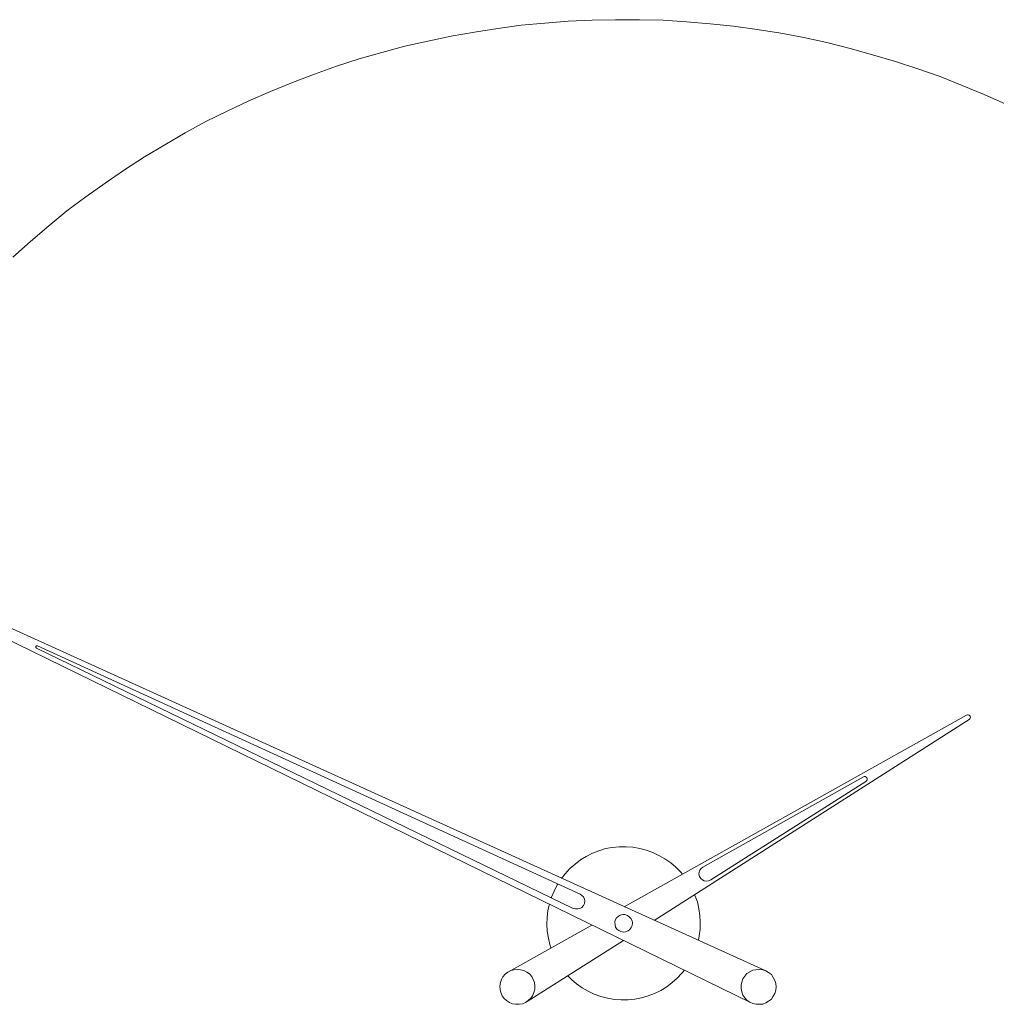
# Model space of a CAD drawing. Header units: inches. Extents: x 58.5 to 139.2, y -176 to -118.2.
# Tile 3 of 4: x 78.9 to 109.5, y -150.3 to -119.5. Entities that reach past the tile are written whole.
import ezdxf

# ---------------------------------------------------------------- set-up
doc = ezdxf.new("R2010")
doc.units = ezdxf.units.IN
doc.header["$MEASUREMENT"] = 0
doc.linetypes.add('AI-Linetype-1', pattern=[2.838445, 1.419222, -1.419222])
doc.layers.add('Capa 1', color=7, linetype='Continuous')

msp = doc.modelspace()

# ---------------------------------------------------------------- linework, layer by layer
at = {"layer": 'Capa 1', "color": 252, "linetype": 'AI-Linetype-1', "lineweight": 5}
for points in [[(109.747, -122.12), (109.07, -121.819), (108.383, -121.53), (107.696, -121.258), (106.999, -121.016), (106.303, -120.784), (105.587, -120.572), (104.881, -120.378), (104.155, -120.193), (103.44, -120.039), (102.714, -119.904), (101.978, -119.788), (101.243, -119.681), (100.508, -119.604), (99.773, -119.546), (99.038, -119.497), (98.302, -119.478), (97.557, -119.478), (96.822, -119.488), (96.076, -119.526), (95.342, -119.584), (94.606, -119.652), (93.871, -119.749), (93.145, -119.865), (92.42, -119.991), (91.694, -120.145), (90.968, -120.309), (90.253, -120.504), (89.546, -120.706)], [(89.546, -120.706), (88.84, -120.93), (88.144, -121.181), (87.457, -121.441), (86.77, -121.722), (86.092, -122.013), (85.424, -122.332), (84.757, -122.661), (84.109, -123.019), (83.471, -123.386), (82.832, -123.764), (82.213, -124.17), (81.603, -124.587), (81.003, -125.012), (80.413, -125.457), (79.842, -125.921), (79.271, -126.406), (78.72, -126.898)]]:
    msp.add_lwpolyline(points, dxfattribs=at)
at = {"layer": 'Capa 1', "color": 250, "lineweight": 5}
for points in [[(102.23, -149.199), (72.364, -135.644)], [(72.296, -135.79), (101.766, -150.195)], [(79.465, -139.118), (79.455, -139.108), (79.445, -139.099), (79.445, -139.089), (79.445, -139.069), (79.455, -139.06), (79.465, -139.051), (79.484, -139.051), (79.494, -139.051)], [(96.445, -146.809), (79.494, -139.051)], [(79.465, -139.118), (96.232, -147.254)], [(108.519, -141.217), (97.828, -147.206)], [(108.519, -141.217), (108.548, -141.207), (108.577, -141.207), (108.606, -141.217), (108.635, -141.247), (108.645, -141.275), (108.635, -141.304), (108.626, -141.333), (108.606, -141.353)], [(98.766, -147.632), (108.606, -141.353)], [(105.297, -143.142), (100.285, -145.967)], [(100.528, -146.364), (105.375, -143.288)], [(105.297, -143.142), (105.326, -143.132), (105.355, -143.132), (105.384, -143.152), (105.403, -143.172), (105.413, -143.201), (105.413, -143.23), (105.403, -143.258), (105.375, -143.288)], [(98.099, -145.339), (97.886, -145.329), (97.664, -145.329), (97.451, -145.348), (97.238, -145.387), (97.034, -145.454), (96.831, -145.532), (96.638, -145.63), (96.454, -145.735), (96.29, -145.871), (96.125, -146.006), (95.98, -146.171), (95.864, -146.316)], [(99.647, -146.19), (99.589, -146.122), (99.434, -145.967), (99.279, -145.832), (99.095, -145.706), (98.911, -145.6), (98.719, -145.504), (98.515, -145.435), (98.311, -145.378), (98.099, -145.339)], [(100.528, -146.364), (100.46, -146.393), (100.392, -146.403), (100.324, -146.393), (100.266, -146.364), (100.218, -146.316), (100.179, -146.258), (100.16, -146.19), (100.169, -146.122), (100.189, -146.064), (100.228, -146.006), (100.285, -145.967)], [(95.748, -146.49), (95.729, -146.519), (95.632, -146.712), (95.555, -146.906), (95.545, -146.916)], [(96.445, -146.809), (96.503, -146.848), (96.551, -146.896), (96.58, -146.964), (96.59, -147.032), (96.58, -147.099), (96.551, -147.167), (96.503, -147.225), (96.435, -147.254), (96.367, -147.274), (96.299, -147.274), (96.232, -147.254)], [(100.141, -148.251), (100.169, -148.115), (100.199, -147.902), (100.199, -147.69), (100.189, -147.477), (100.16, -147.264), (100.111, -147.052), (100.034, -146.848), (100.024, -146.819)], [(95.487, -147.119), (95.438, -147.322), (95.419, -147.535), (95.409, -147.747), (95.419, -147.97), (95.458, -148.183), (95.506, -148.386), (95.535, -148.493)], [(97.924, -147.477), (97.847, -147.448), (97.78, -147.448), (97.702, -147.467), (97.634, -147.506), (97.587, -147.554), (97.547, -147.622), (97.528, -147.69), (97.538, -147.767), (97.557, -147.844), (97.596, -147.902), (97.654, -147.951), (97.722, -147.979), (97.799, -148), (97.867, -147.99), (97.944, -147.961), (98.002, -147.912), (98.041, -147.854), (98.07, -147.787), (98.079, -147.709), (98.07, -147.641), (98.031, -147.574), (97.983, -147.516), (97.924, -147.477)], [(96.812, -147.777), (94.23, -149.228)], [(94.79, -150.167), (97.804, -148.259)], [(93.948, -149.789), (93.967, -149.886), (94.016, -149.983), (94.074, -150.069), (94.152, -150.138), (94.239, -150.195), (94.335, -150.234), (94.432, -150.253), (94.538, -150.253), (94.645, -150.234), (94.742, -150.195), (94.829, -150.138), (94.906, -150.06), (94.964, -149.983), (95.003, -149.886), (95.032, -149.779), (95.032, -149.682), (95.022, -149.576), (94.984, -149.479), (94.935, -149.383), (94.868, -149.305), (94.78, -149.248), (94.693, -149.199), (94.587, -149.171), (94.49, -149.16), (94.384, -149.171), (94.278, -149.199), (94.19, -149.248), (94.103, -149.315), (94.036, -149.392), (93.987, -149.479), (93.958, -149.576), (93.938, -149.682), (93.948, -149.789)], [(96.057, -149.354), (96.174, -149.479), (96.338, -149.615), (96.512, -149.74), (96.696, -149.847), (96.89, -149.934), (97.093, -150.012), (97.306, -150.06), (97.519, -150.098), (97.731, -150.117), (97.944, -150.117), (98.157, -150.089), (98.37, -150.05), (98.573, -149.992), (98.776, -149.915), (98.969, -149.819), (99.153, -149.702), (99.328, -149.576), (99.482, -149.431), (99.628, -149.276), (99.705, -149.19)], [(102.152, -149.18), (102.25, -149.208), (102.337, -149.257), (102.424, -149.325), (102.482, -149.412), (102.53, -149.509), (102.559, -149.606), (102.569, -149.711), (102.559, -149.809), (102.53, -149.915), (102.482, -150.002), (102.424, -150.089), (102.337, -150.157), (102.25, -150.206), (102.152, -150.244), (102.046, -150.253), (101.95, -150.253), (101.843, -150.224), (101.746, -150.186), (101.66, -150.127), (101.592, -150.05), (101.534, -149.963), (101.495, -149.866), (101.476, -149.76), (101.476, -149.653), (101.495, -149.556), (101.534, -149.46), (101.592, -149.373), (101.66, -149.295), (101.746, -149.238), (101.843, -149.19), (101.94, -149.171), (102.046, -149.16), (102.152, -149.18)]]:
    msp.add_lwpolyline(points, dxfattribs=at)

doc.saveas('drawing.dxf')
